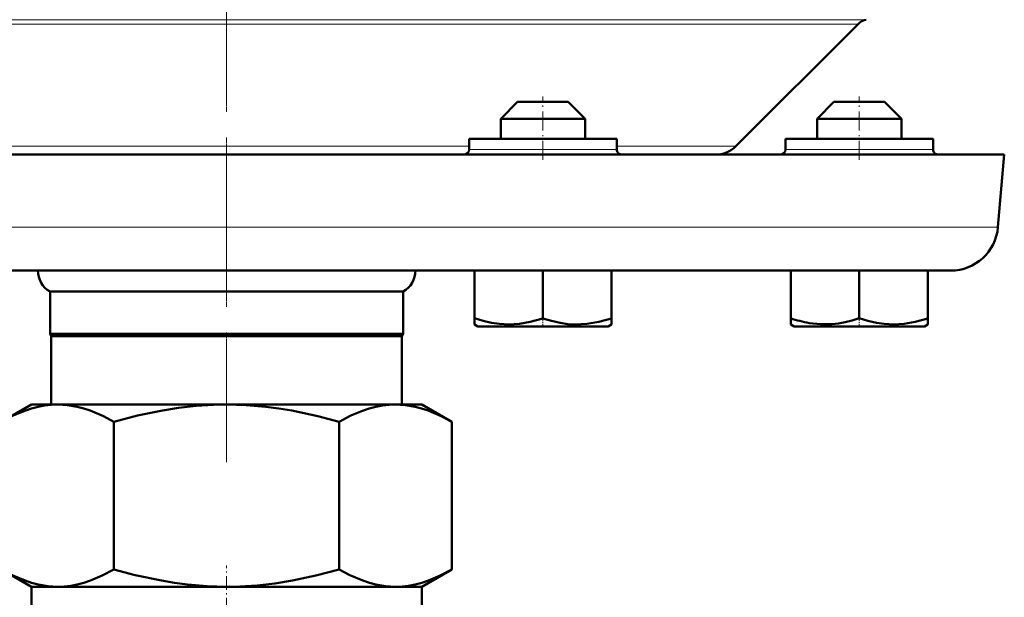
# Model space of a CAD drawing. Extents: x -2073 to 2460, y -1948 to 865.
# Tile 45 of 83: x -123 to -30, y -280 to -226. Entities that reach past the tile are written whole.
import ezdxf

# ---------------------------------------------------------------- set-up
doc = ezdxf.new("R2010")
doc.units = 0
doc.linetypes.add('DASHDOT', pattern=[18.5, 12, -3, 0.5, -3])

msp = doc.modelspace()

# ---------------------------------------------------------------- linework, layer by layer
at = {"color": 7, "linetype": 'DASHDOT', "lineweight": 18}
for p, q in [((-103.435, 243.592), (-103.435, -260.697)), ((-103.435, -221.854), (-103.435, -267.642))]:
    msp.add_line(p, q, dxfattribs=at)
at = {"color": 7, "lineweight": 18}
for p, q in [((-164.102, -225.67), (-103.435, -225.67)), ((-42.767, -225.67), (-103.435, -225.67)), ((-163.326, -226.082), (-103.435, -226.082)), ((-103.435, -226.082), (-43.543, -226.082)), ((-126.435, -237.682), (-103.435, -237.682)), ((-103.435, -237.682), (-80.435, -237.682)), ((-80.435, -237.973), (-73.435, -237.973)), ((-73.435, -237.973), (-69.935, -237.973)), ((-69.935, -237.973), (-66.435, -237.973)), ((-66.435, -237.682), (-55.144, -237.682)), ((-50.435, -237.973), (-43.435, -237.973)), ((-43.435, -237.973), (-36.435, -237.973)), ((-176.585, -245.365), (-103.435, -245.365)), ((-103.435, -245.365), (-30.285, -245.365))]:
    msp.add_line(p, q, dxfattribs=at)
at = {"color": 7, "lineweight": 50}
for p, q in [((-55.144, -237.682), (-43.543, -226.082)), ((-75.835, -233.473), (-77.435, -235.073)), ((-74.635, -233.473), (-75.835, -233.473)), ((-71.035, -233.473), (-74.635, -233.473)), ((-71.035, -233.473), (-69.435, -235.073)), ((-45.835, -233.473), (-47.435, -235.073)), ((-42.235, -233.473), (-45.835, -233.473)), ((-41.035, -233.473), (-42.235, -233.473)), ((-41.035, -233.473), (-39.435, -235.073)), ((-75.435, -235.073), (-77.435, -235.073)), ((-77.435, -236.973), (-77.435, -235.073)), ((-69.435, -235.073), (-75.435, -235.073)), ((-69.435, -236.973), (-69.435, -235.073)), ((-41.435, -235.073), (-47.435, -235.073)), ((-47.435, -236.973), (-47.435, -235.073)), ((-39.435, -235.073), (-41.435, -235.073)), ((-39.435, -236.973), (-39.435, -235.073)), ((-69.935, -236.973), (-80.435, -236.973)), ((-80.435, -237.973), (-80.435, -236.973)), ((-66.435, -236.973), (-69.935, -236.973)), ((-66.435, -237.973), (-66.435, -236.973)), ((-36.435, -236.973), (-50.435, -236.973)), ((-50.435, -236.973), (-50.435, -237.973)), ((-36.435, -237.973), (-36.435, -236.973)), ((-177.188, -238.473), (-103.435, -238.473)), ((-103.435, -238.473), (-29.682, -238.473)), ((-30.285, -245.365), (-29.682, -238.473)), ((-172.102, -249.473), (-103.435, -249.473)), ((-103.435, -249.473), (-34.767, -249.473)), ((-79.941, -249.473), (-79.941, -254.003)), ((-73.441, -249.473), (-73.441, -254.007)), ((-66.941, -249.473), (-66.941, -254.009)), ((-66.935, -249.473), (-66.935, -254.003)), ((-49.941, -249.473), (-49.941, -254.001)), ((-43.441, -249.473), (-43.441, -254.003)), ((-36.941, -249.473), (-36.941, -254.007)), ((-120.185, -251.473), (-103.435, -251.473)), ((-120.185, -251.473), (-120.185, -255.473)), ((-103.435, -251.473), (-86.685, -251.473)), ((-86.685, -251.473), (-86.685, -255.473)), ((-79.941, -254.582), (-79.941, -254.003)), ((-79.61, -254.773), (-79.941, -254.582)), ((-79.61, -254.773), (-76.522, -254.773)), ((-76.522, -254.773), (-67.26, -254.773)), ((-67.26, -254.773), (-66.941, -254.589)), ((-66.941, -254.009), (-66.941, -254.589)), ((-66.935, -254.003), (-66.935, -254.586)), ((-49.941, -254.582), (-49.941, -254.001)), ((-49.61, -254.773), (-49.941, -254.582)), ((-49.61, -254.773), (-47.803, -254.773)), ((-47.803, -254.773), (-40.347, -254.773)), ((-40.347, -254.773), (-37.26, -254.773)), ((-37.26, -254.773), (-36.941, -254.589)), ((-36.941, -254.007), (-36.941, -254.589)), ((-120.185, -255.473), (-103.435, -255.473)), ((-120.06, -255.69), (-120.185, -255.473)), ((-120.06, -255.69), (-103.435, -255.69)), ((-120.06, -255.69), (-120.06, -262.173)), ((-103.435, -255.473), (-86.685, -255.473)), ((-103.435, -255.69), (-86.81, -255.69)), ((-86.81, -255.69), (-86.685, -255.473)), ((-86.81, -255.69), (-86.81, -262.173)), ((-124.797, -263.826), (-121.935, -262.173)), ((-121.935, -262.173), (-119.456, -262.173)), ((-119.456, -262.173), (-103.435, -262.173)), ((-103.435, -262.173), (-87.413, -262.173)), ((-87.413, -262.173), (-84.935, -262.173)), ((-82.073, -263.826), (-84.935, -262.173)), ((-114.116, -263.826), (-114.116, -277.821)), ((-92.754, -277.821), (-92.754, -263.826)), ((-82.073, -263.826), (-82.073, -277.821)), ((-121.935, -279.473), (-124.797, -277.821)), ((-84.935, -279.473), (-82.073, -277.821)), ((-121.935, -279.473), (-119.456, -279.473)), ((-121.935, -281.473), (-121.935, -279.473)), ((-119.456, -279.473), (-103.435, -279.473)), ((-103.435, -279.473), (-87.413, -279.473)), ((-87.413, -279.473), (-84.935, -279.473)), ((-84.935, -281.473), (-84.935, -279.473))]:
    msp.add_line(p, q, dxfattribs=at)
at = {"color": 7, "linetype": 'DASHDOT', "lineweight": 18, "ltscale": 0.15}
for p, q in [((-73.435, -238.973), (-73.435, -232.973)), ((-43.435, -238.973), (-43.435, -232.973))]:
    msp.add_line(p, q, dxfattribs=at)
at = {"color": 7, "linetype": 'DASHDOT', "lineweight": 18, "ltscale": 0.023111}
msp.add_line((-73.435, -254.85), (-73.435, -253.926), dxfattribs=at)
at = {"color": 7, "linetype": 'DASHDOT', "lineweight": 18, "ltscale": 0.023195}
msp.add_line((-43.435, -254.85), (-43.435, -253.923), dxfattribs=at)
at = {"color": 7, "linetype": 'DASHDOT', "lineweight": 18, "ltscale": 0.109586}
msp.add_line((-103.435, -281.839), (-103.435, -277.456), dxfattribs=at)
at = {"color": 7, "lineweight": 50}
for points in [[(-79.941, -254.003), (-79.11, -254.252), (-78.303, -254.434), (-77.57, -254.539), (-76.685, -254.586)], [(-76.685, -254.586), (-75.675, -254.526), (-74.644, -254.346), (-73.441, -254.007)], [(-73.441, -254.007), (-72.611, -254.256), (-71.804, -254.438), (-71.072, -254.543), (-70.348, -254.588), (-69.259, -254.538), (-68.146, -254.35), (-66.941, -254.009)], [(-48.201, -254.449), (-47.112, -254.571), (-46.034, -254.557), (-45.403, -254.485), (-44.762, -254.368), (-44.109, -254.207), (-43.441, -254.003)], [(-43.441, -254.003), (-42.61, -254.252), (-41.803, -254.434), (-41.07, -254.539), (-40.185, -254.586)], [(-40.185, -254.586), (-39.175, -254.526), (-38.144, -254.346), (-36.941, -254.007)], [(-124.797, -263.826), (-123.685, -263.236), (-122.578, -262.765), (-121.945, -262.553), (-121.315, -262.387), (-120.694, -262.268), (-120.075, -262.197), (-119.456, -262.173)], [(-119.456, -262.173), (-118.527, -262.227), (-117.596, -262.387), (-116.981, -262.549), (-116.365, -262.754), (-115.125, -263.286), (-114.116, -263.826)], [(-114.116, -263.826), (-111.892, -263.236), (-109.678, -262.765), (-108.002, -262.494), (-106.334, -262.304), (-104.673, -262.197), (-103.435, -262.173)], [(-103.435, -262.173), (-101.577, -262.227), (-99.714, -262.387), (-98.485, -262.549), (-97.251, -262.754), (-94.772, -263.286), (-92.754, -263.826)], [(-92.754, -263.826), (-91.642, -263.236), (-90.535, -262.765), (-89.902, -262.553), (-89.272, -262.387), (-88.652, -262.268), (-88.032, -262.197), (-87.413, -262.173)], [(-87.413, -262.173), (-86.484, -262.227), (-85.553, -262.387), (-84.938, -262.549), (-84.322, -262.754), (-83.082, -263.286), (-82.073, -263.826)], [(-119.456, -279.473), (-120.385, -279.419), (-121.317, -279.259), (-121.931, -279.097), (-122.548, -278.892), (-123.788, -278.36), (-124.797, -277.821)], [(-114.116, -277.821), (-115.228, -278.41), (-116.335, -278.881), (-116.967, -279.093), (-117.597, -279.26), (-118.218, -279.378), (-118.837, -279.449), (-119.456, -279.473)], [(-103.435, -279.473), (-105.293, -279.419), (-107.156, -279.259), (-108.385, -279.097), (-109.618, -278.892), (-112.098, -278.36), (-114.116, -277.821)], [(-92.754, -277.821), (-94.978, -278.41), (-97.192, -278.881), (-98.868, -279.152), (-100.535, -279.343), (-102.197, -279.449), (-103.435, -279.473)], [(-87.413, -279.473), (-88.342, -279.419), (-89.274, -279.259), (-89.888, -279.097), (-90.505, -278.892), (-91.745, -278.36), (-92.754, -277.821)], [(-82.073, -277.821), (-83.185, -278.41), (-84.292, -278.881), (-84.924, -279.093), (-85.554, -279.26), (-86.175, -279.378), (-86.794, -279.449), (-87.413, -279.473)]]:
    msp.add_lwpolyline(points, dxfattribs=at)
for centre, radius, start, end in [((-42.483, -227.142), 1.5, 100.92865, 135), ((-80.935, -237.973), 0.5, 270, 360), ((-65.935, -237.973), 0.5, 179.99999, 270), ((-57.053, -235.773), 2.7, 269.99968, 315), ((-50.935, -237.973), 0.5, 270, 360), ((-35.935, -237.973), 0.5, 179.99999, 270), ((-34.767, -244.973), 4.5, 270, 355), ((-119.03, -249.473), 2.309, 179.98688, 240), ((-87.84, -249.473), 2.309, 300, 0.01312), ((-46.097, -242.706), 11.93, 251.20311, 259.84404)]:
    msp.add_arc(centre, radius, start, end, dxfattribs=at)

doc.saveas('drawing.dxf')
